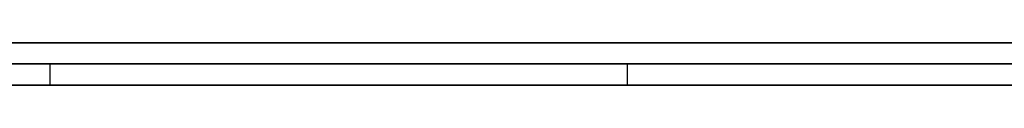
# Model space of a CAD drawing. Extents: x -3.09 to 3.09, y -0.36 to 1.94.
# Tile 18 of 168: x -2.312355 to -2.303028, y 1.8416 to 1.842. Entities that reach past the tile are written whole.
import ezdxf

# ---------------------------------------------------------------- set-up
doc = ezdxf.new("R2010")
doc.units = 0
doc.layers.get('0').update_dxf_attribs({"linetype": 'CONTINUOUS'})

# ---------------------------------------------------------------- blocks, each defined once
blk = doc.blocks.new('*U1')
at = {"extrusion": (0, 1, 0)}
for p, q in [((-3.01875, 1.842, 0.83), (3.01875, 1.842, 0.83)), ((3.01875, 1.842, -0.83), (-3.01875, 1.842, -0.83)), ((-2.92375, 1.842, -0.815), (2.92375, 1.842, -0.815)), ((2.92375, 1.842, 0.815), (-2.92375, 1.842, 0.815)), ((2.92375, 1.842, -0.7525), (-2.92375, 1.842, -0.7525)), ((-2.92375, 1.842, 0.7525), (2.92375, 1.842, 0.7525)), ((-2.71875, 1.842, -0.61), (-1.93875, 1.842, -0.61)), ((-1.93875, 1.842, -0.36), (-2.71875, 1.842, -0.36)), ((-2.45875, 1.842, -0.25), (-0.01875, 1.842, -0.25)), ((-0.01875, 1.842, 0.25), (-2.45875, 1.842, 0.25)), ((-1.93875, 1.8418, -0.61), (-2.71875, 1.8418, -0.61)), ((-2.71875, 1.8418, -0.36), (-1.93875, 1.8418, -0.36)), ((-2.45875, 1.8418, 0.25), (-0.01875, 1.8418, 0.25)), ((-0.01875, 1.8418, -0.25), (-2.45875, 1.8418, -0.25)), ((2.92375, 1.8416, -0.815), (-2.92375, 1.8416, -0.815)), ((-2.92375, 1.8416, 0.815), (2.92375, 1.8416, 0.815)), ((2.92375, 1.8416, -0.7525), (-2.92375, 1.8416, -0.7525)), ((-2.92375, 1.8416, 0.7525), (2.92375, 1.8416, 0.7525))]:
    blk.add_line(p, q, dxfattribs=at)
at = {"extrusion": (0, 0, -1)}
for p, q in [((-3.01875, 1.842, 0.83), (3.01875, 1.842, 0.83)), ((2.92375, 1.842, -0.7525), (-2.92375, 1.842, -0.7525)), ((2.92375, 1.842, 0.815), (-2.92375, 1.842, 0.815)), ((-1.93875, 1.842, -0.36), (-2.71875, 1.842, -0.36)), ((-0.01875, 1.842, 0.25), (-2.45875, 1.842, 0.25)), ((-2.71875, 1.8418, -0.36), (-1.93875, 1.8418, -0.36)), ((-2.45875, 1.8418, 0.25), (-0.01875, 1.8418, 0.25)), ((2.92375, 1.8416, -0.7525), (-2.92375, 1.8416, -0.7525)), ((-2.92375, 1.8416, 0.815), (2.92375, 1.8416, 0.815))]:
    blk.add_line(p, q, dxfattribs=at)
for p, q in [((3.01875, 1.842, -0.83), (-3.01875, 1.842, -0.83)), ((-2.92375, 1.842, 0.7525), (2.92375, 1.842, 0.7525)), ((-2.92375, 1.842, -0.815), (2.92375, 1.842, -0.815)), ((-2.71875, 1.842, -0.61), (-1.93875, 1.842, -0.61)), ((-2.45875, 1.842, -0.25), (-0.01875, 1.842, -0.25)), ((-1.93875, 1.8418, -0.61), (-2.71875, 1.8418, -0.61)), ((-0.01875, 1.8418, -0.25), (-2.45875, 1.8418, -0.25)), ((-2.3120702, 1.8418, -0.4831833), (-2.3120702, 1.8416, -0.4831833)), ((-2.3120702, 1.8418, -0.4831833), (-2.3120702, 1.8416, -0.4831833)), ((-2.3066009, 1.8418, -0.5293057), (-2.3066009, 1.8416, -0.5293057)), ((-2.3066009, 1.8418, -0.5293057), (-2.3066009, 1.8416, -0.5293057)), ((-2.92375, 1.8416, 0.7525), (2.92375, 1.8416, 0.7525)), ((2.92375, 1.8416, -0.815), (-2.92375, 1.8416, -0.815))]:
    blk.add_line(p, q)
for points in [[(-2.31207, 1.8418, -0.483183), (-2.3122, 1.8418, -0.483078), (-2.31233, 1.8418, -0.482972), (-2.31246, 1.8418, -0.482868)], [(-2.31207, 1.8418, -0.483183), (-2.3122, 1.8418, -0.483078), (-2.31233, 1.8418, -0.482972), (-2.31246, 1.8418, -0.482868)], [(-2.31242, 1.8418, -0.532697), (-2.31231, 1.8418, -0.532652), (-2.31221, 1.8418, -0.532607), (-2.3121, 1.8418, -0.532562), (-2.31199, 1.8418, -0.532517), (-2.31188, 1.8418, -0.532471), (-2.31178, 1.8418, -0.532424), (-2.31167, 1.8418, -0.532378), (-2.31157, 1.8418, -0.532331), (-2.31146, 1.8418, -0.532284), (-2.31136, 1.8418, -0.532236), (-2.31125, 1.8418, -0.532188), (-2.31115, 1.8418, -0.53214), (-2.31105, 1.8418, -0.532091), (-2.31094, 1.8418, -0.532043), (-2.31084, 1.8418, -0.531993), (-2.31074, 1.8418, -0.531944), (-2.31064, 1.8418, -0.531894), (-2.31054, 1.8418, -0.531844), (-2.31044, 1.8418, -0.531793), (-2.31034, 1.8418, -0.531742), (-2.31024, 1.8418, -0.531691), (-2.31014, 1.8418, -0.531639), (-2.31004, 1.8418, -0.531587), (-2.30994, 1.8418, -0.531535), (-2.30985, 1.8418, -0.531483), (-2.30975, 1.8418, -0.53143), (-2.30965, 1.8418, -0.531377), (-2.30956, 1.8418, -0.531323), (-2.30946, 1.8418, -0.531269), (-2.30937, 1.8418, -0.531215), (-2.30928, 1.8418, -0.531161), (-2.30918, 1.8418, -0.531106), (-2.30909, 1.8418, -0.53105), (-2.309, 1.8418, -0.530995), (-2.3089, 1.8418, -0.530939), (-2.30881, 1.8418, -0.530883), (-2.30872, 1.8418, -0.530826), (-2.30863, 1.8418, -0.53077), (-2.30854, 1.8418, -0.530712), (-2.30845, 1.8418, -0.530655), (-2.30836, 1.8418, -0.530597), (-2.30827, 1.8418, -0.530539), (-2.30818, 1.8418, -0.53048), (-2.3081, 1.8418, -0.530421), (-2.30801, 1.8418, -0.530362), (-2.30792, 1.8418, -0.530303), (-2.30784, 1.8418, -0.530243), (-2.30775, 1.8418, -0.530183), (-2.30766, 1.8418, -0.530122), (-2.30758, 1.8418, -0.530061), (-2.3075, 1.8418, -0.53), (-2.30741, 1.8418, -0.529939), (-2.30733, 1.8418, -0.529877), (-2.30725, 1.8418, -0.529815), (-2.30716, 1.8418, -0.529752), (-2.30708, 1.8418, -0.52969), (-2.307, 1.8418, -0.529626), (-2.30692, 1.8418, -0.529563), (-2.30684, 1.8418, -0.529499), (-2.30676, 1.8418, -0.529435), (-2.30668, 1.8418, -0.529371), (-2.3066, 1.8418, -0.529306)], [(-2.31242, 1.8418, -0.532697), (-2.31231, 1.8418, -0.532652), (-2.31221, 1.8418, -0.532607), (-2.3121, 1.8418, -0.532562), (-2.31199, 1.8418, -0.532517), (-2.31188, 1.8418, -0.532471), (-2.31178, 1.8418, -0.532424), (-2.31167, 1.8418, -0.532378), (-2.31157, 1.8418, -0.532331), (-2.31146, 1.8418, -0.532284), (-2.31136, 1.8418, -0.532236), (-2.31125, 1.8418, -0.532188), (-2.31115, 1.8418, -0.53214), (-2.31105, 1.8418, -0.532091), (-2.31094, 1.8418, -0.532043), (-2.31084, 1.8418, -0.531993), (-2.31074, 1.8418, -0.531944), (-2.31064, 1.8418, -0.531894), (-2.31054, 1.8418, -0.531844), (-2.31044, 1.8418, -0.531793), (-2.31034, 1.8418, -0.531742), (-2.31024, 1.8418, -0.531691), (-2.31014, 1.8418, -0.531639), (-2.31004, 1.8418, -0.531587), (-2.30994, 1.8418, -0.531535), (-2.30985, 1.8418, -0.531483), (-2.30975, 1.8418, -0.53143), (-2.30965, 1.8418, -0.531377), (-2.30956, 1.8418, -0.531323), (-2.30946, 1.8418, -0.531269), (-2.30937, 1.8418, -0.531215), (-2.30928, 1.8418, -0.531161), (-2.30918, 1.8418, -0.531106), (-2.30909, 1.8418, -0.53105), (-2.309, 1.8418, -0.530995), (-2.3089, 1.8418, -0.530939), (-2.30881, 1.8418, -0.530883), (-2.30872, 1.8418, -0.530826), (-2.30863, 1.8418, -0.53077), (-2.30854, 1.8418, -0.530712), (-2.30845, 1.8418, -0.530655), (-2.30836, 1.8418, -0.530597), (-2.30827, 1.8418, -0.530539), (-2.30818, 1.8418, -0.53048), (-2.3081, 1.8418, -0.530421), (-2.30801, 1.8418, -0.530362), (-2.30792, 1.8418, -0.530303), (-2.30784, 1.8418, -0.530243), (-2.30775, 1.8418, -0.530183), (-2.30766, 1.8418, -0.530122), (-2.30758, 1.8418, -0.530061), (-2.3075, 1.8418, -0.53), (-2.30741, 1.8418, -0.529939), (-2.30733, 1.8418, -0.529877), (-2.30725, 1.8418, -0.529815), (-2.30716, 1.8418, -0.529752), (-2.30708, 1.8418, -0.52969), (-2.307, 1.8418, -0.529626), (-2.30692, 1.8418, -0.529563), (-2.30684, 1.8418, -0.529499), (-2.30676, 1.8418, -0.529435), (-2.30668, 1.8418, -0.529371), (-2.3066, 1.8418, -0.529306)], [(-2.30297, 1.8418, -0.494109), (-2.30305, 1.8418, -0.49396), (-2.30314, 1.8418, -0.493812), (-2.30322, 1.8418, -0.493664), (-2.3033, 1.8418, -0.493517), (-2.30339, 1.8418, -0.49337), (-2.30348, 1.8418, -0.493224), (-2.30356, 1.8418, -0.493078), (-2.30365, 1.8418, -0.492932), (-2.30374, 1.8418, -0.492787), (-2.30383, 1.8418, -0.492642), (-2.30392, 1.8418, -0.492498), (-2.30401, 1.8418, -0.492354), (-2.3041, 1.8418, -0.49221), (-2.30419, 1.8418, -0.492067), (-2.30428, 1.8418, -0.491924), (-2.30437, 1.8418, -0.491782), (-2.30447, 1.8418, -0.49164), (-2.30456, 1.8418, -0.491498), (-2.30466, 1.8418, -0.491357), (-2.30475, 1.8418, -0.491217), (-2.30485, 1.8418, -0.491076), (-2.30494, 1.8418, -0.490936), (-2.30504, 1.8418, -0.490797), (-2.30514, 1.8418, -0.490658), (-2.30524, 1.8418, -0.490519), (-2.30534, 1.8418, -0.490381), (-2.30544, 1.8418, -0.490243), (-2.30554, 1.8418, -0.490106), (-2.30564, 1.8418, -0.489969), (-2.30574, 1.8418, -0.489832), (-2.30584, 1.8418, -0.489696), (-2.30594, 1.8418, -0.48956), (-2.30605, 1.8418, -0.489425), (-2.30615, 1.8418, -0.48929), (-2.30626, 1.8418, -0.489156), (-2.30636, 1.8418, -0.489022), (-2.30647, 1.8418, -0.488888), (-2.30658, 1.8418, -0.488755), (-2.30668, 1.8418, -0.488622), (-2.30679, 1.8418, -0.488489), (-2.3069, 1.8418, -0.488357), (-2.30701, 1.8418, -0.488226), (-2.30712, 1.8418, -0.488094), (-2.30723, 1.8418, -0.487964), (-2.30734, 1.8418, -0.487833), (-2.30746, 1.8418, -0.487703), (-2.30757, 1.8418, -0.487574), (-2.30768, 1.8418, -0.487444), (-2.3078, 1.8418, -0.487316), (-2.30791, 1.8418, -0.487187), (-2.30803, 1.8418, -0.487059), (-2.30814, 1.8418, -0.486932), (-2.30826, 1.8418, -0.486805), (-2.30838, 1.8418, -0.486678), (-2.3085, 1.8418, -0.486552), (-2.30862, 1.8418, -0.486426), (-2.30874, 1.8418, -0.486301), (-2.30886, 1.8418, -0.486176), (-2.30898, 1.8418, -0.486051), (-2.3091, 1.8418, -0.485927), (-2.30922, 1.8418, -0.485803), (-2.30934, 1.8418, -0.485679), (-2.30947, 1.8418, -0.485556), (-2.30959, 1.8418, -0.485434), (-2.30971, 1.8418, -0.485312), (-2.30984, 1.8418, -0.48519), (-2.30997, 1.8418, -0.485069), (-2.31009, 1.8418, -0.484948), (-2.31022, 1.8418, -0.484827), (-2.31035, 1.8418, -0.484707), (-2.31048, 1.8418, -0.484587), (-2.31061, 1.8418, -0.484468), (-2.31074, 1.8418, -0.484349), (-2.31087, 1.8418, -0.484231), (-2.311, 1.8418, -0.484113), (-2.31113, 1.8418, -0.483995), (-2.31126, 1.8418, -0.483878), (-2.31139, 1.8418, -0.483761), (-2.31153, 1.8418, -0.483645), (-2.31166, 1.8418, -0.483529), (-2.3118, 1.8418, -0.483413), (-2.31193, 1.8418, -0.483298), (-2.31207, 1.8418, -0.483183)], [(-2.30297, 1.8418, -0.494109), (-2.30305, 1.8418, -0.49396), (-2.30314, 1.8418, -0.493812), (-2.30322, 1.8418, -0.493664), (-2.3033, 1.8418, -0.493517), (-2.30339, 1.8418, -0.49337), (-2.30348, 1.8418, -0.493224), (-2.30356, 1.8418, -0.493078), (-2.30365, 1.8418, -0.492932), (-2.30374, 1.8418, -0.492787), (-2.30383, 1.8418, -0.492642), (-2.30392, 1.8418, -0.492498), (-2.30401, 1.8418, -0.492354), (-2.3041, 1.8418, -0.49221), (-2.30419, 1.8418, -0.492067), (-2.30428, 1.8418, -0.491924), (-2.30437, 1.8418, -0.491782), (-2.30447, 1.8418, -0.49164), (-2.30456, 1.8418, -0.491498), (-2.30466, 1.8418, -0.491357), (-2.30475, 1.8418, -0.491217), (-2.30485, 1.8418, -0.491076), (-2.30494, 1.8418, -0.490936), (-2.30504, 1.8418, -0.490797), (-2.30514, 1.8418, -0.490658), (-2.30524, 1.8418, -0.490519), (-2.30534, 1.8418, -0.490381), (-2.30544, 1.8418, -0.490243), (-2.30554, 1.8418, -0.490106), (-2.30564, 1.8418, -0.489969), (-2.30574, 1.8418, -0.489832), (-2.30584, 1.8418, -0.489696), (-2.30594, 1.8418, -0.48956), (-2.30605, 1.8418, -0.489425), (-2.30615, 1.8418, -0.48929), (-2.30626, 1.8418, -0.489156), (-2.30636, 1.8418, -0.489022), (-2.30647, 1.8418, -0.488888), (-2.30658, 1.8418, -0.488755), (-2.30668, 1.8418, -0.488622), (-2.30679, 1.8418, -0.488489), (-2.3069, 1.8418, -0.488357), (-2.30701, 1.8418, -0.488226), (-2.30712, 1.8418, -0.488094), (-2.30723, 1.8418, -0.487964), (-2.30734, 1.8418, -0.487833), (-2.30746, 1.8418, -0.487703), (-2.30757, 1.8418, -0.487574), (-2.30768, 1.8418, -0.487444), (-2.3078, 1.8418, -0.487316), (-2.30791, 1.8418, -0.487187), (-2.30803, 1.8418, -0.487059), (-2.30814, 1.8418, -0.486932), (-2.30826, 1.8418, -0.486805), (-2.30838, 1.8418, -0.486678), (-2.3085, 1.8418, -0.486552), (-2.30862, 1.8418, -0.486426), (-2.30874, 1.8418, -0.486301), (-2.30886, 1.8418, -0.486176), (-2.30898, 1.8418, -0.486051), (-2.3091, 1.8418, -0.485927), (-2.30922, 1.8418, -0.485803), (-2.30934, 1.8418, -0.485679), (-2.30947, 1.8418, -0.485556), (-2.30959, 1.8418, -0.485434), (-2.30971, 1.8418, -0.485312), (-2.30984, 1.8418, -0.48519), (-2.30997, 1.8418, -0.485069), (-2.31009, 1.8418, -0.484948), (-2.31022, 1.8418, -0.484827), (-2.31035, 1.8418, -0.484707), (-2.31048, 1.8418, -0.484587), (-2.31061, 1.8418, -0.484468), (-2.31074, 1.8418, -0.484349), (-2.31087, 1.8418, -0.484231), (-2.311, 1.8418, -0.484113), (-2.31113, 1.8418, -0.483995), (-2.31126, 1.8418, -0.483878), (-2.31139, 1.8418, -0.483761), (-2.31153, 1.8418, -0.483645), (-2.31166, 1.8418, -0.483529), (-2.3118, 1.8418, -0.483413), (-2.31193, 1.8418, -0.483298), (-2.31207, 1.8418, -0.483183)], [(-2.3066, 1.8418, -0.529306), (-2.30652, 1.8418, -0.529242), (-2.30643, 1.8418, -0.529179), (-2.30635, 1.8418, -0.529115), (-2.30627, 1.8418, -0.52905), (-2.30619, 1.8418, -0.528986), (-2.30611, 1.8418, -0.528921), (-2.30602, 1.8418, -0.528856), (-2.30594, 1.8418, -0.528791), (-2.30586, 1.8418, -0.528725), (-2.30578, 1.8418, -0.528659), (-2.3057, 1.8418, -0.528593), (-2.30563, 1.8418, -0.528526), (-2.30555, 1.8418, -0.528459), (-2.30547, 1.8418, -0.528392), (-2.30539, 1.8418, -0.528325), (-2.30531, 1.8418, -0.528257), (-2.30524, 1.8418, -0.528189), (-2.30516, 1.8418, -0.528121), (-2.30509, 1.8418, -0.528052), (-2.30501, 1.8418, -0.527983), (-2.30493, 1.8418, -0.527914), (-2.30486, 1.8418, -0.527845), (-2.30479, 1.8418, -0.527775), (-2.30471, 1.8418, -0.527705), (-2.30464, 1.8418, -0.527635), (-2.30457, 1.8418, -0.527564), (-2.30449, 1.8418, -0.527493), (-2.30442, 1.8418, -0.527422), (-2.30435, 1.8418, -0.527351), (-2.30428, 1.8418, -0.527279), (-2.30421, 1.8418, -0.527207), (-2.30414, 1.8418, -0.527135), (-2.30407, 1.8418, -0.527062), (-2.304, 1.8418, -0.52699), (-2.30393, 1.8418, -0.526916), (-2.30386, 1.8418, -0.526843), (-2.30379, 1.8418, -0.526769), (-2.30372, 1.8418, -0.526695), (-2.30365, 1.8418, -0.526621), (-2.30359, 1.8418, -0.526546), (-2.30352, 1.8418, -0.526472), (-2.30345, 1.8418, -0.526396), (-2.30339, 1.8418, -0.526321), (-2.30332, 1.8418, -0.526245), (-2.30326, 1.8418, -0.526169), (-2.30319, 1.8418, -0.526093), (-2.30313, 1.8418, -0.526016), (-2.30306, 1.8418, -0.52594), (-2.303, 1.8418, -0.525862)], [(-2.3066, 1.8418, -0.529306), (-2.30652, 1.8418, -0.529242), (-2.30643, 1.8418, -0.529179), (-2.30635, 1.8418, -0.529115), (-2.30627, 1.8418, -0.52905), (-2.30619, 1.8418, -0.528986), (-2.30611, 1.8418, -0.528921), (-2.30602, 1.8418, -0.528856), (-2.30594, 1.8418, -0.528791), (-2.30586, 1.8418, -0.528725), (-2.30578, 1.8418, -0.528659), (-2.3057, 1.8418, -0.528593), (-2.30563, 1.8418, -0.528526), (-2.30555, 1.8418, -0.528459), (-2.30547, 1.8418, -0.528392), (-2.30539, 1.8418, -0.528325), (-2.30531, 1.8418, -0.528257), (-2.30524, 1.8418, -0.528189), (-2.30516, 1.8418, -0.528121), (-2.30509, 1.8418, -0.528052), (-2.30501, 1.8418, -0.527983), (-2.30493, 1.8418, -0.527914), (-2.30486, 1.8418, -0.527845), (-2.30479, 1.8418, -0.527775), (-2.30471, 1.8418, -0.527705), (-2.30464, 1.8418, -0.527635), (-2.30457, 1.8418, -0.527564), (-2.30449, 1.8418, -0.527493), (-2.30442, 1.8418, -0.527422), (-2.30435, 1.8418, -0.527351), (-2.30428, 1.8418, -0.527279), (-2.30421, 1.8418, -0.527207), (-2.30414, 1.8418, -0.527135), (-2.30407, 1.8418, -0.527062), (-2.304, 1.8418, -0.52699), (-2.30393, 1.8418, -0.526916), (-2.30386, 1.8418, -0.526843), (-2.30379, 1.8418, -0.526769), (-2.30372, 1.8418, -0.526695), (-2.30365, 1.8418, -0.526621), (-2.30359, 1.8418, -0.526546), (-2.30352, 1.8418, -0.526472), (-2.30345, 1.8418, -0.526396), (-2.30339, 1.8418, -0.526321), (-2.30332, 1.8418, -0.526245), (-2.30326, 1.8418, -0.526169), (-2.30319, 1.8418, -0.526093), (-2.30313, 1.8418, -0.526016), (-2.30306, 1.8418, -0.52594), (-2.303, 1.8418, -0.525862)], [(-2.31246, 1.8416, -0.482867), (-2.31227, 1.8416, -0.483025), (-2.31207, 1.8416, -0.483183)], [(-2.31246, 1.8416, -0.482867), (-2.31227, 1.8416, -0.483025), (-2.31207, 1.8416, -0.483183)], [(-2.3066, 1.8416, -0.529306), (-2.30672, 1.8416, -0.529403), (-2.30684, 1.8416, -0.5295), (-2.30696, 1.8416, -0.529595), (-2.30708, 1.8416, -0.529691), (-2.30721, 1.8416, -0.529785), (-2.30733, 1.8416, -0.529878), (-2.30746, 1.8416, -0.529971), (-2.30758, 1.8416, -0.530063), (-2.30771, 1.8416, -0.530155), (-2.30784, 1.8416, -0.530245), (-2.30797, 1.8416, -0.530335), (-2.3081, 1.8416, -0.530424), (-2.30823, 1.8416, -0.530513), (-2.30837, 1.8416, -0.5306), (-2.3085, 1.8416, -0.530687), (-2.30864, 1.8416, -0.530773), (-2.30877, 1.8416, -0.530858), (-2.30891, 1.8416, -0.530943), (-2.30905, 1.8416, -0.531027), (-2.30919, 1.8416, -0.53111), (-2.30933, 1.8416, -0.531192), (-2.30947, 1.8416, -0.531274), (-2.30962, 1.8416, -0.531355), (-2.30976, 1.8416, -0.531435), (-2.30991, 1.8416, -0.531514), (-2.31005, 1.8416, -0.531593), (-2.3102, 1.8416, -0.531671), (-2.31035, 1.8416, -0.531748), (-2.3105, 1.8416, -0.531824), (-2.31065, 1.8416, -0.5319), (-2.3108, 1.8416, -0.531975), (-2.31096, 1.8416, -0.532049), (-2.31111, 1.8416, -0.532122), (-2.31127, 1.8416, -0.532195), (-2.31142, 1.8416, -0.532267), (-2.31158, 1.8416, -0.532338), (-2.31174, 1.8416, -0.532408), (-2.3119, 1.8416, -0.532478), (-2.31206, 1.8416, -0.532546), (-2.31222, 1.8416, -0.532615), (-2.31239, 1.8416, -0.532682)], [(-2.3066, 1.8416, -0.529306), (-2.30672, 1.8416, -0.529403), (-2.30684, 1.8416, -0.5295), (-2.30696, 1.8416, -0.529595), (-2.30708, 1.8416, -0.529691), (-2.30721, 1.8416, -0.529785), (-2.30733, 1.8416, -0.529878), (-2.30746, 1.8416, -0.529971), (-2.30758, 1.8416, -0.530063), (-2.30771, 1.8416, -0.530155), (-2.30784, 1.8416, -0.530245), (-2.30797, 1.8416, -0.530335), (-2.3081, 1.8416, -0.530424), (-2.30823, 1.8416, -0.530513), (-2.30837, 1.8416, -0.5306), (-2.3085, 1.8416, -0.530687), (-2.30864, 1.8416, -0.530773), (-2.30877, 1.8416, -0.530858), (-2.30891, 1.8416, -0.530943), (-2.30905, 1.8416, -0.531027), (-2.30919, 1.8416, -0.53111), (-2.30933, 1.8416, -0.531192), (-2.30947, 1.8416, -0.531274), (-2.30962, 1.8416, -0.531355), (-2.30976, 1.8416, -0.531435), (-2.30991, 1.8416, -0.531514), (-2.31005, 1.8416, -0.531593), (-2.3102, 1.8416, -0.531671), (-2.31035, 1.8416, -0.531748), (-2.3105, 1.8416, -0.531824), (-2.31065, 1.8416, -0.5319), (-2.3108, 1.8416, -0.531975), (-2.31096, 1.8416, -0.532049), (-2.31111, 1.8416, -0.532122), (-2.31127, 1.8416, -0.532195), (-2.31142, 1.8416, -0.532267), (-2.31158, 1.8416, -0.532338), (-2.31174, 1.8416, -0.532408), (-2.3119, 1.8416, -0.532478), (-2.31206, 1.8416, -0.532546), (-2.31222, 1.8416, -0.532615), (-2.31239, 1.8416, -0.532682)], [(-2.31207, 1.8416, -0.483183), (-2.31187, 1.8416, -0.483356), (-2.31166, 1.8416, -0.48353), (-2.31146, 1.8416, -0.483704), (-2.31126, 1.8416, -0.48388), (-2.31106, 1.8416, -0.484056), (-2.31086, 1.8416, -0.484234), (-2.31067, 1.8416, -0.484412), (-2.31047, 1.8416, -0.484591), (-2.31028, 1.8416, -0.484771), (-2.31009, 1.8416, -0.484952), (-2.3099, 1.8416, -0.485135), (-2.30971, 1.8416, -0.485318), (-2.30952, 1.8416, -0.485501), (-2.30934, 1.8416, -0.485686), (-2.30915, 1.8416, -0.485872), (-2.30897, 1.8416, -0.486059), (-2.30879, 1.8416, -0.486246), (-2.30861, 1.8416, -0.486435), (-2.30843, 1.8416, -0.486624), (-2.30825, 1.8416, -0.486815), (-2.30808, 1.8416, -0.487006), (-2.3079, 1.8416, -0.487198), (-2.30773, 1.8416, -0.487392), (-2.30756, 1.8416, -0.487586), (-2.30739, 1.8416, -0.487781), (-2.30722, 1.8416, -0.487977), (-2.30706, 1.8416, -0.488174), (-2.30689, 1.8416, -0.488372), (-2.30673, 1.8416, -0.488571), (-2.30656, 1.8416, -0.48877), (-2.3064, 1.8416, -0.488971), (-2.30624, 1.8416, -0.489173), (-2.30609, 1.8416, -0.489375), (-2.30593, 1.8416, -0.489579), (-2.30578, 1.8416, -0.489783), (-2.30562, 1.8416, -0.489988), (-2.30547, 1.8416, -0.490195), (-2.30532, 1.8416, -0.490402), (-2.30517, 1.8416, -0.49061), (-2.30503, 1.8416, -0.490819), (-2.30488, 1.8416, -0.491029), (-2.30473, 1.8416, -0.49124), (-2.30459, 1.8416, -0.491452), (-2.30445, 1.8416, -0.491664), (-2.30431, 1.8416, -0.491878), (-2.30417, 1.8416, -0.492093), (-2.30404, 1.8416, -0.492308), (-2.3039, 1.8416, -0.492525), (-2.30377, 1.8416, -0.492742), (-2.30363, 1.8416, -0.492961), (-2.3035, 1.8416, -0.49318), (-2.30337, 1.8416, -0.4934), (-2.30324, 1.8416, -0.493621), (-2.30312, 1.8416, -0.493843), (-2.30299, 1.8416, -0.494066)], [(-2.31207, 1.8416, -0.483183), (-2.31187, 1.8416, -0.483356), (-2.31166, 1.8416, -0.48353), (-2.31146, 1.8416, -0.483704), (-2.31126, 1.8416, -0.48388), (-2.31106, 1.8416, -0.484056), (-2.31086, 1.8416, -0.484234), (-2.31067, 1.8416, -0.484412), (-2.31047, 1.8416, -0.484591), (-2.31028, 1.8416, -0.484771), (-2.31009, 1.8416, -0.484952), (-2.3099, 1.8416, -0.485135), (-2.30971, 1.8416, -0.485318), (-2.30952, 1.8416, -0.485501), (-2.30934, 1.8416, -0.485686), (-2.30915, 1.8416, -0.485872), (-2.30897, 1.8416, -0.486059), (-2.30879, 1.8416, -0.486246), (-2.30861, 1.8416, -0.486435), (-2.30843, 1.8416, -0.486624), (-2.30825, 1.8416, -0.486815), (-2.30808, 1.8416, -0.487006), (-2.3079, 1.8416, -0.487198), (-2.30773, 1.8416, -0.487392), (-2.30756, 1.8416, -0.487586), (-2.30739, 1.8416, -0.487781), (-2.30722, 1.8416, -0.487977), (-2.30706, 1.8416, -0.488174), (-2.30689, 1.8416, -0.488372), (-2.30673, 1.8416, -0.488571), (-2.30656, 1.8416, -0.48877), (-2.3064, 1.8416, -0.488971), (-2.30624, 1.8416, -0.489173), (-2.30609, 1.8416, -0.489375), (-2.30593, 1.8416, -0.489579), (-2.30578, 1.8416, -0.489783), (-2.30562, 1.8416, -0.489988), (-2.30547, 1.8416, -0.490195), (-2.30532, 1.8416, -0.490402), (-2.30517, 1.8416, -0.49061), (-2.30503, 1.8416, -0.490819), (-2.30488, 1.8416, -0.491029), (-2.30473, 1.8416, -0.49124), (-2.30459, 1.8416, -0.491452), (-2.30445, 1.8416, -0.491664), (-2.30431, 1.8416, -0.491878), (-2.30417, 1.8416, -0.492093), (-2.30404, 1.8416, -0.492308), (-2.3039, 1.8416, -0.492525), (-2.30377, 1.8416, -0.492742), (-2.30363, 1.8416, -0.492961), (-2.3035, 1.8416, -0.49318), (-2.30337, 1.8416, -0.4934), (-2.30324, 1.8416, -0.493621), (-2.30312, 1.8416, -0.493843), (-2.30299, 1.8416, -0.494066)], [(-2.30296, 1.8416, -0.525814), (-2.30306, 1.8416, -0.52593), (-2.30315, 1.8416, -0.526045), (-2.30325, 1.8416, -0.52616), (-2.30335, 1.8416, -0.526275), (-2.30345, 1.8416, -0.526388), (-2.30355, 1.8416, -0.526501), (-2.30365, 1.8416, -0.526613), (-2.30375, 1.8416, -0.526725), (-2.30385, 1.8416, -0.526836), (-2.30395, 1.8416, -0.526946), (-2.30406, 1.8416, -0.527056), (-2.30416, 1.8416, -0.527165), (-2.30427, 1.8416, -0.527274), (-2.30438, 1.8416, -0.527381), (-2.30449, 1.8416, -0.527488), (-2.3046, 1.8416, -0.527595), (-2.30471, 1.8416, -0.527701), (-2.30482, 1.8416, -0.527806), (-2.30493, 1.8416, -0.52791), (-2.30504, 1.8416, -0.528014), (-2.30516, 1.8416, -0.528118), (-2.30527, 1.8416, -0.52822), (-2.30539, 1.8416, -0.528322), (-2.30551, 1.8416, -0.528423), (-2.30562, 1.8416, -0.528524), (-2.30574, 1.8416, -0.528624), (-2.30586, 1.8416, -0.528723), (-2.30598, 1.8416, -0.528822), (-2.3061, 1.8416, -0.52892), (-2.30623, 1.8416, -0.529017), (-2.30635, 1.8416, -0.529114), (-2.30648, 1.8416, -0.52921), (-2.3066, 1.8416, -0.529306)], [(-2.30296, 1.8416, -0.525814), (-2.30306, 1.8416, -0.52593), (-2.30315, 1.8416, -0.526045), (-2.30325, 1.8416, -0.52616), (-2.30335, 1.8416, -0.526275), (-2.30345, 1.8416, -0.526388), (-2.30355, 1.8416, -0.526501), (-2.30365, 1.8416, -0.526613), (-2.30375, 1.8416, -0.526725), (-2.30385, 1.8416, -0.526836), (-2.30395, 1.8416, -0.526946), (-2.30406, 1.8416, -0.527056), (-2.30416, 1.8416, -0.527165), (-2.30427, 1.8416, -0.527274), (-2.30438, 1.8416, -0.527381), (-2.30449, 1.8416, -0.527488), (-2.3046, 1.8416, -0.527595), (-2.30471, 1.8416, -0.527701), (-2.30482, 1.8416, -0.527806), (-2.30493, 1.8416, -0.52791), (-2.30504, 1.8416, -0.528014), (-2.30516, 1.8416, -0.528118), (-2.30527, 1.8416, -0.52822), (-2.30539, 1.8416, -0.528322), (-2.30551, 1.8416, -0.528423), (-2.30562, 1.8416, -0.528524), (-2.30574, 1.8416, -0.528624), (-2.30586, 1.8416, -0.528723), (-2.30598, 1.8416, -0.528822), (-2.3061, 1.8416, -0.52892), (-2.30623, 1.8416, -0.529017), (-2.30635, 1.8416, -0.529114), (-2.30648, 1.8416, -0.52921), (-2.3066, 1.8416, -0.529306)]]:
    blk.add_polyline3d(points)

msp = doc.modelspace()

# ---------------------------------------------------------------- block references
msp.add_blockref('*U1', (0, 0))

doc.saveas('drawing.dxf')
